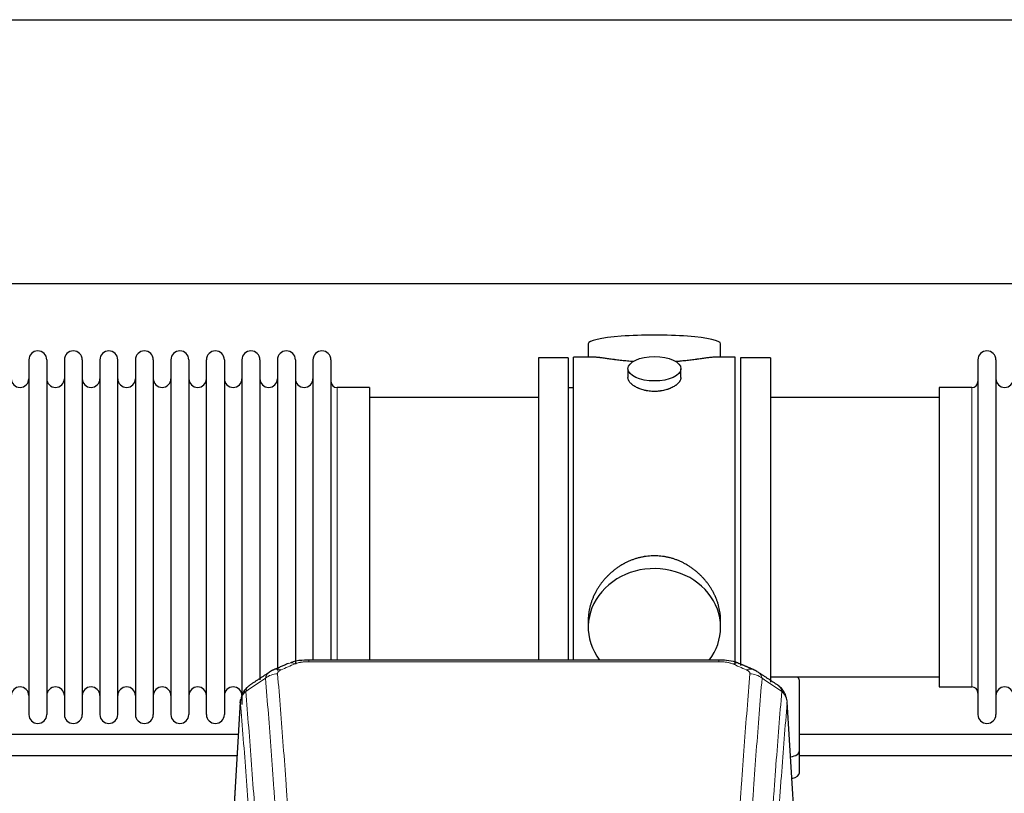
# Model space of a CAD drawing. Header units: inches. Extents: x 0 to 23760, y -13 to 16800.
# Tile 187 of 214: x 17949 to 18509, y 14240 to 14680. Entities that reach past the tile are written whole.
import ezdxf

# ---------------------------------------------------------------- set-up
doc = ezdxf.new("R2010")
doc.units = ezdxf.units.IN
doc.layers.add('254', color=7, linetype='Continuous', true_color=0xffffff)

msp = doc.modelspace()

# ---------------------------------------------------------------- linework, layer by layer
at = {"layer": '254', "color": 2, "linetype": 'Continuous', "lineweight": 25}
for p, q in [((16690.562, 14679.977), (20050.017, 14679.977)), ((16690.562, 14529.977), (20050.017, 14529.977)), ((18272.422, 14495.635), (18272.422, 14488.015)), ((18347.701, 14488.015), (18347.701, 14495.635)), ((18244.062, 14487.585), (18244.062, 14385.585)), ((18261.062, 14487.585), (18244.062, 14487.585)), ((18261.062, 14487.585), (18261.062, 14385.585)), ((18264.062, 14385.585), (18264.062, 14488.015)), ((18275.408, 14488.015), (18264.062, 14488.015)), ((18356.062, 14488.015), (18344.765, 14488.015)), ((18356.062, 14385.585), (18356.062, 14488.015)), ((18359.062, 14487.585), (18359.062, 14312.636)), ((18376.062, 14487.585), (18359.062, 14487.585)), ((18376.062, 14487.585), (18376.062, 14303.053)), ((17954.262, 14486.485), (17954.262, 14284.685)), ((17964.462, 14486.485), (17964.462, 14284.685)), ((17974.462, 14486.485), (17974.462, 14284.685)), ((17984.662, 14486.485), (17984.662, 14284.685)), ((17994.662, 14486.485), (17994.662, 14284.685)), ((18004.862, 14284.685), (18004.862, 14486.485)), ((18014.862, 14486.485), (18014.862, 14284.685)), ((18025.062, 14486.485), (18025.062, 14284.685)), ((18035.062, 14486.485), (18035.062, 14432.175)), ((18045.262, 14486.485), (18045.262, 14432.175)), ((18055.262, 14432.175), (18055.262, 14486.485)), ((18065.462, 14486.485), (18065.462, 14432.175)), ((18075.462, 14486.485), (18075.462, 14432.175)), ((18085.662, 14486.485), (18085.662, 14432.175)), ((18095.662, 14486.485), (18095.662, 14432.175)), ((18105.862, 14486.485), (18105.862, 14432.175)), ((18115.862, 14486.485), (18115.862, 14432.175)), ((18126.062, 14486.485), (18126.062, 14432.175)), ((18494.062, 14486.485), (18494.062, 14284.685)), ((18504.262, 14486.485), (18504.262, 14284.685)), ((18295.014, 14481.382), (18295.014, 14476.417)), ((18325.11, 14476.439), (18325.11, 14481.382)), ((18148.062, 14470.735), (18129.562, 14470.735)), ((18148.062, 14470.735), (18148.062, 14424.903)), ((18264.062, 14470.585), (18261.062, 14470.585)), ((18472.062, 14470.735), (18472.062, 14300.435)), ((18490.562, 14470.735), (18472.062, 14470.735)), ((18244.062, 14465.085), (18148.062, 14465.085)), ((18472.062, 14465.085), (18376.062, 14465.085)), ((18035.062, 14432.175), (18035.062, 14284.685)), ((18045.262, 14432.175), (18045.262, 14284.685)), ((18055.262, 14284.685), (18055.262, 14432.175)), ((18065.462, 14432.175), (18065.462, 14284.685)), ((18075.462, 14432.175), (18075.462, 14290.427)), ((18085.662, 14432.175), (18085.662, 14304.417)), ((18095.662, 14432.175), (18095.662, 14309.702)), ((18105.862, 14432.175), (18105.862, 14313.394)), ((18115.862, 14432.175), (18115.862, 14315.666)), ((18126.062, 14432.175), (18126.062, 14315.666)), ((18148.062, 14424.903), (18148.062, 14315.665)), ((18244.062, 14385.585), (18244.062, 14315.666)), ((18261.062, 14385.585), (18261.062, 14315.666)), ((18264.062, 14315.665), (18264.062, 14385.585)), ((18356.062, 14312.985), (18356.062, 14385.585)), ((18272.422, 14338.356), (18272.422, 14334.331)), ((18347.701, 14334.331), (18347.701, 14338.354)), ((18346.648, 14315.67), (18113.476, 14315.67)), ((18376.062, 14306.085), (18472.062, 14306.085)), ((18392.562, 14263.985), (18392.562, 14304.059)), ((18472.062, 14300.435), (18490.562, 14300.435)), ((18074.544, 14291.873), (18069.293, 14205.237)), ((18390.83, 14205.237), (18385.579, 14291.873)), ((18392.562, 14251.567), (18392.562, 14263.985))]:
    msp.add_line(p, q, dxfattribs=at)
at = {"layer": '254', "color": 110, "linetype": 'Continuous', "lineweight": 13}
for p, q in [((18129.562, 14470.735), (18129.562, 14424.903)), ((18490.562, 14470.735), (18490.562, 14300.435)), ((18129.562, 14424.903), (18129.562, 14315.665)), ((18113.476, 14315.669), (18113.476, 14314.717)), ((18346.648, 14314.717), (18113.476, 14314.717)), ((18346.648, 14315.668), (18346.648, 14314.717)), ((18074.546, 14291.251), (18069.298, 14204.661)), ((18390.825, 14204.661), (18385.578, 14291.251))]:
    msp.add_line(p, q, dxfattribs=at)
at = {"layer": '254', "color": 2, "linetype": 'Continuous', "lineweight": 25}
for centre, radius, start, end in [((17959.362, 14486.485), 5.1, 0, 180), ((17979.562, 14486.485), 5.1, 0, 180), ((17999.762, 14486.485), 5.1, 0, 180), ((18019.962, 14486.485), 5.1, 0, 180), ((18040.162, 14486.485), 5.1, 0, 180), ((18060.362, 14486.485), 5.1, 0, 180), ((18080.562, 14486.485), 5.1, 0, 180), ((18100.762, 14486.485), 5.1, 0, 180), ((18120.962, 14486.485), 5.1, 0, 180), ((18499.162, 14486.485), 5.1, 0, 180), ((17949.262, 14475.735), 5, 180, 0), ((17969.462, 14475.735), 5, 180, 0), ((17989.662, 14475.735), 5, 180, 0), ((18009.862, 14475.735), 5, 180, 0), ((18030.062, 14475.735), 5, 180, 0), ((18050.262, 14475.735), 5, 180, 0), ((18070.462, 14475.735), 5, 180, 0), ((18090.662, 14475.735), 5, 180, 0), ((18110.862, 14475.735), 5, 180, 0), ((18129.562, 14474.235), 3.5, 180, 270), ((18490.562, 14474.235), 3.5, 270, 0), ((18509.262, 14475.735), 5, 180, 0), ((17949.262, 14295.435), 5, 0, 180), ((17969.462, 14295.435), 5, 0, 180), ((17989.662, 14295.435), 5, 0, 180), ((18009.862, 14295.435), 5, 0, 180), ((18030.062, 14295.435), 5, 0, 180), ((18050.262, 14295.435), 5, 0, 180), ((18070.462, 14295.435), 5, 0, 180), ((18490.562, 14296.935), 3.5, 0, 90), ((18509.262, 14295.435), 5, 0, 180), ((17959.362, 14284.685), 5.1, 180, 0), ((17979.562, 14284.685), 5.1, 180, 0), ((17999.762, 14284.685), 5.1, 180, 0), ((18019.962, 14284.685), 5.1, 180, 0), ((18040.162, 14284.685), 5.1, 180, 0), ((18060.362, 14284.685), 5.1, 180, 0), ((18499.162, 14284.685), 5.1, 180, 0)]:
    msp.add_arc(centre, radius, start, end, dxfattribs=at)
for centre, major_axis, ratio, start_param, end_param in [((18310.062, 14495.635), (37.64, 0), 0.1305262, 0, 3.1415927), ((18310.062, 14334.331), (37.64, 0), 0.8870108, 0, 3.7346664), ((18310.062, 14334.331), (37.64, 0), 0.8870108, 5.6900133, 6.2831853), ((18384.562, 14304.059), (-8, 0), 0.4617486, 3.1415927, 3.722063), ((18384.562, 14263.985), (-8, 0), 0.4617486, 1.9439586, 3.1415927), ((18384.562, 14251.567), (-8, 0), 0.4617486, 2.0459273, 3.1415927)]:
    msp.add_ellipse(centre, major_axis=major_axis, ratio=ratio, start_param=start_param, end_param=end_param, dxfattribs=at)
msp.add_ellipse((18310.062, 14481.382), major_axis=(15.048, 0), ratio=0.4617486, dxfattribs=at)
at = {"layer": '254', "color": 110, "linetype": 'Continuous', "lineweight": 13}
for centre, major_axis, ratio, start_param, end_param in [((18105.717, 14304.507), (3.953, -9.186), 0.6419268, 2.5510147, 3.1418997), ((18354.406, 14304.507), (-3.953, -9.186), 0.6419268, 3.1410059, 3.7321706), ((18097.708, 14301.049), (3.975, -9.176), 0.6408251, 2.5472213, 3.141301), ((18362.415, 14301.049), (3.975, 9.176), 0.6408251, 0.0010737, 0.5943713), ((18095.736, 14298.857), (-9.964, -0.842), 0.9013977, 4.6363308, 5.3961502), ((18364.387, 14298.857), (-9.964, 0.842), 0.9013977, 4.0286278, 4.7884472)]:
    msp.add_ellipse(centre, major_axis=major_axis, ratio=ratio, start_param=start_param, end_param=end_param, dxfattribs=at)
at = {"layer": '254', "color": 2, "linetype": 'Continuous', "lineweight": 25}
for points, knots in [([(18298.19, 14485.426), (18298.187, 14485.426), (18298.185, 14485.426), (18298.109, 14485.433), (18298.035, 14485.438), (18297.887, 14485.45), (18297.667, 14485.468), (18296.862, 14485.535), (18295.566, 14485.652), (18293.884, 14485.819), (18292.247, 14485.996), (18290.654, 14486.181), (18289.104, 14486.371), (18288.1, 14486.5), (18287.482, 14486.581), (18287.359, 14486.597), (18287.114, 14486.629), (18286.749, 14486.677), (18286.39, 14486.725), (18285.68, 14486.82), (18284.756, 14486.945), (18283.435, 14487.126), (18282.177, 14487.297), (18280.983, 14487.456), (18280.229, 14487.552), (18279.68, 14487.621), (18279.409, 14487.654), (18279.145, 14487.685), (18278.97, 14487.705), (18278.883, 14487.716), (18278.454, 14487.765), (18277.794, 14487.836), (18276.885, 14487.921), (18276.057, 14487.98), (18275.42, 14488.008), (18275.065, 14488.014), (18274.942, 14488.015)], [0, 0, 0, 0, 0.0002215, 0.0002215, 0.0071429, 0.0071429, 0.0140642, 0.027907, 0.083278, 0.1386489, 0.1940199, 0.2493909, 0.3047619, 0.3601329, 0.3601329, 0.3739756, 0.3739756, 0.3878184, 0.4155039, 0.4155039, 0.4708749, 0.5262458, 0.5816168, 0.6369878, 0.6923588, 0.6923588, 0.7200443, 0.733887, 0.733887, 0.7477298, 0.7477298, 0.8031008, 0.8584718, 0.9138427, 0.9692137, 1, 1, 1, 1]), ([(18345.186, 14488.015), (18345.062, 14488.014), (18344.705, 14488.008), (18344.064, 14487.98), (18343.231, 14487.92), (18342.621, 14487.863), (18342.222, 14487.823), (18342.141, 14487.815), (18341.979, 14487.798), (18341.732, 14487.771), (18341.48, 14487.743), (18340.966, 14487.684), (18340.258, 14487.599), (18339.13, 14487.455), (18337.936, 14487.295), (18336.674, 14487.124), (18335.789, 14487.003), (18335.107, 14486.91), (18334.762, 14486.864), (18334.411, 14486.816), (18334.175, 14486.784), (18334.056, 14486.768), (18333.462, 14486.689), (18332.495, 14486.561), (18330.997, 14486.369), (18329.453, 14486.179), (18327.863, 14485.995), (18326.225, 14485.818), (18325.1, 14485.706), (18324.245, 14485.625), (18323.814, 14485.585), (18323.378, 14485.547), (18323.159, 14485.528), (18323.086, 14485.521), (18322.94, 14485.509), (18322.653, 14485.484), (18322.365, 14485.461), (18322.151, 14485.443)], [0, 0, 0, 0, 0.0313476, 0.0871263, 0.142905, 0.1986836, 0.1986836, 0.2126283, 0.2126283, 0.226573, 0.2544623, 0.2544623, 0.310241, 0.3660196, 0.4217983, 0.477577, 0.5333556, 0.5333556, 0.561245, 0.5751896, 0.5751896, 0.5891343, 0.5891343, 0.644913, 0.7006917, 0.7564703, 0.812249, 0.8680277, 0.9238063, 0.9238063, 0.9516957, 0.9656403, 0.9656403, 0.9726127, 0.9726127, 0.979585, 1, 1, 1, 1]), ([(18310.062, 14468.507), (18309.564, 14468.507), (18309.07, 14468.522), (18308.092, 14468.579), (18307.606, 14468.622), (18306.644, 14468.735), (18306.167, 14468.805), (18305.575, 14468.911), (18305.398, 14468.944), (18305.222, 14468.979), (18305.104, 14469.002), (18305.046, 14469.014), (18304.754, 14469.076), (18304.523, 14469.128), (18303.84, 14469.293), (18303.396, 14469.415), (18302.532, 14469.682), (18302.112, 14469.827), (18301.499, 14470.061), (18301.298, 14470.141), (18301, 14470.267), (18300.902, 14470.309), (18300.755, 14470.374), (18300.706, 14470.395), (18300.609, 14470.439), (18300.176, 14470.637), (18299.767, 14470.845), (18299.074, 14471.229), (18298.745, 14471.429), (18298.123, 14471.841), (18297.83, 14472.054), (18297.486, 14472.329), (18297.418, 14472.384), (18297.285, 14472.496), (18297.22, 14472.552), (18297.03, 14472.72), (18296.908, 14472.833), (18296.56, 14473.173), (18296.35, 14473.403), (18295.975, 14473.866), (18295.809, 14474.1), (18295.594, 14474.453), (18295.528, 14474.571), (18295.452, 14474.72), (18295.438, 14474.749), (18295.409, 14474.809), (18295.395, 14474.839), (18295.354, 14474.928), (18295.328, 14474.987), (18295.207, 14475.283), (18295.135, 14475.517), (18295.039, 14475.981), (18295.014, 14476.21), (18295.014, 14476.44), (18295.014, 14476.444), (18295.014, 14476.447)], [0, 0, 0, 0, 0.0624454, 0.0624454, 0.1248907, 0.1248907, 0.1873361, 0.1873361, 0.2029474, 0.2107531, 0.2107531, 0.2185588, 0.2185588, 0.2497814, 0.2497814, 0.3122268, 0.3122268, 0.3746722, 0.3746722, 0.4058948, 0.4058948, 0.4215062, 0.4215062, 0.4293119, 0.4293119, 0.4371175, 0.4995629, 0.4995629, 0.5620082, 0.5620082, 0.6244536, 0.6244536, 0.6400649, 0.6400649, 0.6556763, 0.6556763, 0.686899, 0.686899, 0.7493443, 0.7493443, 0.8117897, 0.8117897, 0.8430124, 0.8430124, 0.850818, 0.850818, 0.8586237, 0.8586237, 0.874235, 0.874235, 0.9366804, 0.9366804, 0.9991258, 0.9991258, 1, 1, 1, 1]), ([(18325.11, 14476.443), (18325.11, 14476.215), (18325.085, 14475.985), (18324.99, 14475.522), (18324.918, 14475.289), (18324.728, 14474.82), (18324.609, 14474.584), (18324.43, 14474.289), (18324.392, 14474.229), (18324.334, 14474.141), (18324.314, 14474.111), (18324.274, 14474.052), (18324.171, 14473.904), (18324.06, 14473.757), (18323.777, 14473.408), (18323.568, 14473.178), (18323.106, 14472.726), (18322.855, 14472.503), (18322.445, 14472.175), (18322.304, 14472.067), (18322.083, 14471.906), (18322.008, 14471.853), (18321.856, 14471.747), (18321.778, 14471.694), (18321.386, 14471.434), (18321.056, 14471.233), (18320.364, 14470.849), (18320.002, 14470.665), (18319.245, 14470.314), (18318.85, 14470.147), (18318.388, 14469.97), (18318.336, 14469.951), (18318.232, 14469.912), (18318.18, 14469.893), (18318.023, 14469.836), (18317.707, 14469.724), (18317.386, 14469.619), (18316.736, 14469.418), (18316.293, 14469.296), (18315.388, 14469.076), (18314.926, 14468.979), (18314.219, 14468.852), (18313.981, 14468.813), (18313.62, 14468.759), (18313.499, 14468.742), (18313.256, 14468.71), (18313.135, 14468.695), (18312.527, 14468.623), (18312.038, 14468.58), (18311.054, 14468.522), (18310.56, 14468.507), (18310.062, 14468.507)], [0, 0, 0, 0, 0.0621483, 0.0621483, 0.1246718, 0.1246718, 0.1871952, 0.1871952, 0.2028261, 0.2028261, 0.2106415, 0.2106415, 0.2184569, 0.2497186, 0.2497186, 0.3122421, 0.3122421, 0.3747655, 0.3747655, 0.4060273, 0.4060273, 0.4216581, 0.4216581, 0.437289, 0.437289, 0.4998124, 0.4998124, 0.5623359, 0.5623359, 0.6248593, 0.6248593, 0.6326748, 0.6326748, 0.6404902, 0.6404902, 0.656121, 0.6873828, 0.6873828, 0.7499062, 0.7499062, 0.8124297, 0.8124297, 0.8436914, 0.8436914, 0.8593222, 0.8593222, 0.8749531, 0.8749531, 0.9374766, 0.9374766, 1, 1, 1, 1]), ([(18347.701, 14338.318), (18347.701, 14338.851), (18347.686, 14339.387), (18347.641, 14340.206), (18347.617, 14340.556), (18347.587, 14340.907), (18347.575, 14341.048), (18347.568, 14341.118), (18347.548, 14341.33), (18347.475, 14342.034), (18347.302, 14343.297), (18346.982, 14344.974), (18346.574, 14346.644), (18346.078, 14348.305), (18345.494, 14349.959), (18345.046, 14351.055), (18344.747, 14351.738), (18344.687, 14351.875), (18344.564, 14352.147), (18344.377, 14352.554), (18344.183, 14352.958), (18343.785, 14353.761), (18343.229, 14354.82), (18342.321, 14356.372), (18341.338, 14357.887), (18340.281, 14359.364), (18339.527, 14360.323), (18338.942, 14361.033), (18338.744, 14361.268), (18338.442, 14361.618), (18338.34, 14361.734), (18338.136, 14361.965), (18337.623, 14362.54), (18336.672, 14363.545), (18335.347, 14364.824), (18333.966, 14366.041), (18332.529, 14367.195), (18331.034, 14368.285), (18329.999, 14368.968), (18329.208, 14369.464), (18328.941, 14369.626), (18328.605, 14369.825), (18328.538, 14369.865), (18328.403, 14369.944), (18328.2, 14370.062), (18327.455, 14370.486), (18326.22, 14371.139), (18324.54, 14371.927), (18322.827, 14372.628), (18321.081, 14373.244), (18319.301, 14373.772), (18318.092, 14374.065), (18317.176, 14374.261), (18316.869, 14374.322), (18316.484, 14374.394), (18316.407, 14374.408), (18316.253, 14374.436), (18316.021, 14374.477), (18315.172, 14374.619), (18313.782, 14374.803), (18311.929, 14374.95), (18310.075, 14375), (18308.221, 14374.952), (18306.366, 14374.806), (18305.129, 14374.642), (18304.356, 14374.519), (18304.202, 14374.494), (18303.892, 14374.44), (18303.43, 14374.357), (18302.97, 14374.265), (18302.055, 14374.07), (18300.845, 14373.778), (18299.063, 14373.251), (18297.312, 14372.634), (18295.592, 14371.93), (18294.465, 14371.403), (18293.629, 14370.985), (18293.351, 14370.843), (18293.005, 14370.66), (18292.867, 14370.586), (18292.592, 14370.437), (18291.841, 14370.021), (18290.639, 14369.308), (18289.091, 14368.286), (18287.597, 14367.197), (18286.158, 14366.041), (18284.771, 14364.82), (18283.883, 14363.962), (18283.393, 14363.467), (18283.339, 14363.411), (18283.231, 14363.301), (18283.177, 14363.245), (18283.016, 14363.078), (18282.695, 14362.743), (18282.382, 14362.404), (18281.765, 14361.72), (18280.966, 14360.794), (18279.841, 14359.362), (18278.787, 14357.889), (18277.805, 14356.375), (18276.895, 14354.822), (18276.337, 14353.759), (18276.004, 14353.086), (18275.938, 14352.951), (18275.809, 14352.681), (18275.617, 14352.275), (18275.433, 14351.868), (18275.077, 14351.053), (18274.631, 14349.962), (18274.049, 14348.314), (18273.554, 14346.657), (18273.145, 14344.99), (18272.824, 14343.313), (18272.669, 14342.189), (18272.591, 14341.484), (18272.577, 14341.343), (18272.55, 14341.061), (18272.512, 14340.64), (18272.483, 14340.22), (18272.438, 14339.395), (18272.423, 14338.852), (18272.422, 14338.313)], [0, 0, 0, 0, 0.0151373, 0.0151373, 0.0229562, 0.0249109, 0.0249109, 0.0268656, 0.0268656, 0.030775, 0.0464127, 0.0620504, 0.0776881, 0.0933258, 0.1089635, 0.1246012, 0.1246012, 0.1285107, 0.1285107, 0.1324201, 0.1402389, 0.1402389, 0.1558766, 0.1715144, 0.1871521, 0.2027898, 0.2184275, 0.2184275, 0.2262463, 0.2262463, 0.2301558, 0.2301558, 0.2340652, 0.2497029, 0.2653406, 0.2809783, 0.296616, 0.3122537, 0.3278914, 0.3278914, 0.3357103, 0.3357103, 0.337665, 0.337665, 0.3396197, 0.3435291, 0.3591668, 0.3748045, 0.3904422, 0.4060799, 0.4217176, 0.4373554, 0.4373554, 0.4451742, 0.4451742, 0.4471289, 0.4471289, 0.4490836, 0.4529931, 0.4686308, 0.4842685, 0.4999062, 0.5155439, 0.5311816, 0.5468193, 0.5468193, 0.5507287, 0.5507287, 0.5546381, 0.562457, 0.562457, 0.5780947, 0.5937324, 0.6093701, 0.6250078, 0.6406455, 0.6406455, 0.6484644, 0.6484644, 0.6504191, 0.6523738, 0.6562832, 0.6719209, 0.6875586, 0.7031963, 0.7188341, 0.7344718, 0.7501095, 0.7501095, 0.7520642, 0.7520642, 0.7540189, 0.7540189, 0.7579283, 0.7657472, 0.7657472, 0.7813849, 0.7970226, 0.8126603, 0.828298, 0.8439357, 0.8595734, 0.8595734, 0.8634828, 0.8634828, 0.8673923, 0.8752111, 0.8752111, 0.8908488, 0.9064865, 0.9221242, 0.9377619, 0.9533996, 0.9690373, 0.9690373, 0.9729468, 0.9729468, 0.9768562, 0.984675, 0.984675, 1, 1, 1, 1]), ([(18114.775, 14315.653), (18113.548, 14315.694), (18110.105, 14315.616), (18106.027, 14315.252), (18103.527, 14314.284), (18103.023, 14314.058)], [0, 0, 0, 0, 0.2995251, 0.855667, 1, 1, 1, 1]), ([(18358.292, 14313.559), (18357.679, 14313.884), (18355.452, 14314.904), (18351.463, 14315.517), (18348.148, 14315.618), (18346.646, 14315.541)], [0, 0, 0, 0, 0.1803135, 0.6389946, 1, 1, 1, 1]), ([(18079.487, 14301.061), (18078.967, 14300.688), (18077.909, 14299.779), (18076.546, 14297.996), (18075.493, 14295.841), (18075.076, 14294.315), (18074.941, 14293.541)], [0, 0, 0, 0, 0.2123708, 0.4683651, 0.7393635, 1, 1, 1, 1]), ([(18385.496, 14292.534), (18385.384, 14293.484), (18384.941, 14295.323), (18383.648, 14297.938), (18381.967, 14300.036), (18380.677, 14301.079), (18380.055, 14301.499)], [0, 0, 0, 0, 0.2790385, 0.5536712, 0.8024065, 1, 1, 1, 1]), ([(18074.546, 14291.251), (18074.545, 14291.263), (18074.544, 14291.286), (18074.542, 14291.321), (18074.54, 14291.356), (18074.539, 14291.391), (18074.538, 14291.426), (18074.537, 14291.461), (18074.536, 14291.496), (18074.536, 14291.531), (18074.535, 14291.566), (18074.535, 14291.601), (18074.536, 14291.635), (18074.536, 14291.67), (18074.537, 14291.704), (18074.538, 14291.739), (18074.539, 14291.773), (18074.541, 14291.808), (18074.542, 14291.842), (18074.544, 14291.876), (18074.546, 14291.911), (18074.549, 14291.945), (18074.551, 14291.979), (18074.554, 14292.013), (18074.557, 14292.047), (18074.561, 14292.081), (18074.564, 14292.115), (18074.568, 14292.148), (18074.572, 14292.182), (18074.576, 14292.216), (18074.58, 14292.249), (18074.585, 14292.283), (18074.59, 14292.317), (18074.595, 14292.35), (18074.601, 14292.383), (18074.606, 14292.417), (18074.612, 14292.45), (18074.618, 14292.483), (18074.624, 14292.516), (18074.631, 14292.549), (18074.637, 14292.582), (18074.644, 14292.615), (18074.651, 14292.648), (18074.659, 14292.681), (18074.666, 14292.713), (18074.674, 14292.746), (18074.682, 14292.779), (18074.691, 14292.811), (18074.699, 14292.843), (18074.708, 14292.876), (18074.717, 14292.908), (18074.726, 14292.94), (18074.735, 14292.972), (18074.745, 14293.005), (18074.755, 14293.037), (18074.765, 14293.069), (18074.775, 14293.1), (18074.785, 14293.132), (18074.796, 14293.164), (18074.807, 14293.196), (18074.818, 14293.227), (18074.829, 14293.259), (18074.841, 14293.29), (18074.852, 14293.322), (18074.862, 14293.348), (18074.868, 14293.363), (18074.87, 14293.368)], [0, 0, 0, 0, 0.0160287, 0.0320483, 0.0480589, 0.0640604, 0.080053, 0.0960364, 0.1120109, 0.1279763, 0.1439327, 0.1598801, 0.1758184, 0.1917478, 0.2076681, 0.2235794, 0.2394817, 0.255375, 0.2712593, 0.2871346, 0.3030009, 0.3188582, 0.3347065, 0.3505458, 0.3663762, 0.3821975, 0.3980099, 0.4138133, 0.4296077, 0.4453931, 0.4611696, 0.4769371, 0.4926957, 0.5084453, 0.5241859, 0.5399176, 0.5556403, 0.5713541, 0.5870589, 0.6027548, 0.6184418, 0.6341198, 0.6497889, 0.6654491, 0.6811003, 0.6967426, 0.712376, 0.7280004, 0.743616, 0.7592226, 0.7748203, 0.7904091, 0.8059891, 0.8215601, 0.8371222, 0.8526754, 0.8682197, 0.8837552, 0.8992817, 0.9147994, 0.9303082, 0.9458081, 0.9612991, 0.9767813, 0.9922546, 1, 1, 1, 1]), ([(18073.427, 14273.295), (18056.88, 14273.295), (18011.535, 14273.295), (17939.962, 14273.295), (17876.232, 14273.295), (17841.301, 14273.295), (17832.597, 14273.295)], [0, 0, 0, 0, 0.2061192, 0.5648663, 0.8915757, 1, 1, 1, 1]), ([(17832.597, 14261.295), (17868.187, 14261.295), (17948.23, 14261.295), (18028.272, 14261.295), (18072.724, 14261.295)], [0, 0, 0, 0, 0.4446429, 1, 1, 1, 1])]:
    msp.add_open_spline(points, degree=3, knots=knots, dxfattribs=at)
for points, degree in [([(18101.764, 14313.689), (18093.734, 14310.22)], 1), ([(18366.39, 14310.225), (18362.374, 14311.967), (18358.36, 14313.685)], 2), ([(18091.343, 14308.947), (18085.714, 14305.225), (18080.092, 14301.515)], 2), ([(18093.764, 14310.154), (18092.402, 14309.85), (18091.413, 14308.92)], 2), ([(18368.703, 14308.884), (18367.671, 14309.786), (18366.348, 14310.144)], 2), ([(18380.032, 14301.514), (18374.417, 14305.22), (18368.795, 14308.938)], 2), ([(18633.452, 14273.295), (18553.164, 14273.295), (18472.875, 14273.295), (18392.586, 14273.295)], 3), ([(18392.586, 14261.295), (18472.628, 14261.295), (18552.671, 14261.295), (18632.713, 14261.295)], 3)]:
    msp.add_open_spline(points, degree=degree, dxfattribs=at)
at = {"layer": '254', "color": 110, "linetype": 'Continuous', "lineweight": 13}
for points, knots in [([(18105.717, 14313.55), (18105.843, 14313.604), (18105.972, 14313.656), (18106.174, 14313.731), (18106.242, 14313.756), (18106.38, 14313.804), (18106.45, 14313.827), (18106.802, 14313.942), (18107.096, 14314.024), (18107.706, 14314.175), (18108.022, 14314.242), (18108.43, 14314.317), (18108.512, 14314.332), (18108.677, 14314.36), (18108.759, 14314.374), (18109.008, 14314.414), (18109.174, 14314.438), (18109.675, 14314.506), (18110.012, 14314.545), (18110.692, 14314.609), (18111.034, 14314.636), (18111.724, 14314.677), (18112.071, 14314.692), (18112.77, 14314.712), (18113.122, 14314.717), (18113.476, 14314.717)], [0, 0, 0, 0, 0.0625, 0.0625, 0.09375, 0.09375, 0.125, 0.125, 0.25, 0.25, 0.375, 0.375, 0.40625, 0.40625, 0.4375, 0.4375, 0.5, 0.5, 0.625, 0.625, 0.75, 0.75, 0.875, 0.875, 1, 1, 1, 1]), ([(18346.648, 14314.717), (18347.002, 14314.717), (18347.355, 14314.712), (18347.796, 14314.699), (18347.884, 14314.697), (18348.06, 14314.69), (18348.148, 14314.687), (18348.412, 14314.675), (18348.587, 14314.666), (18349.109, 14314.634), (18349.453, 14314.608), (18350.136, 14314.542), (18350.474, 14314.503), (18351.141, 14314.412), (18351.471, 14314.359), (18351.837, 14314.291), (18351.877, 14314.283), (18351.958, 14314.267), (18352.079, 14314.244), (18352.356, 14314.186), (18352.588, 14314.133), (18353.042, 14314.02), (18353.334, 14313.938), (18353.89, 14313.757), (18354.156, 14313.658), (18354.406, 14313.55)], [0, 0, 0, 0, 0.125, 0.125, 0.15625, 0.15625, 0.1875, 0.1875, 0.25, 0.25, 0.375, 0.375, 0.5, 0.5, 0.625, 0.625, 0.640625, 0.640625, 0.65625, 0.6875, 0.75, 0.75, 0.875, 0.875, 1, 1, 1, 1]), ([(18088.853, 14305.287), (18088.889, 14305.532), (18088.943, 14305.77), (18089.031, 14306.061), (18089.049, 14306.119), (18089.089, 14306.234), (18089.11, 14306.291), (18089.176, 14306.46), (18089.224, 14306.572), (18089.38, 14306.9), (18089.622, 14307.322), (18089.929, 14307.714), (18090.185, 14307.996), (18090.297, 14308.111), (18090.416, 14308.223), (18090.464, 14308.268), (18090.488, 14308.29), (18090.562, 14308.356), (18090.611, 14308.4), (18090.866, 14308.614), (18091.084, 14308.776), (18091.325, 14308.934), (18091.334, 14308.94), (18091.343, 14308.946)], [0, 0, 0, 0, 0.1656246, 0.1656246, 0.2070308, 0.2070308, 0.2484369, 0.2484369, 0.3312492, 0.3312492, 0.4968738, 0.6624984, 0.6624984, 0.7453108, 0.7660138, 0.7660138, 0.7867169, 0.7867169, 0.8281231, 0.8281231, 0.9937477, 0.9937477, 1, 1, 1, 1]), ([(18095.736, 14307.877), (18095.728, 14307.979), (18095.73, 14308.081), (18095.747, 14308.208), (18095.751, 14308.233), (18095.761, 14308.284), (18095.767, 14308.31), (18095.786, 14308.386), (18095.801, 14308.436), (18095.857, 14308.586), (18095.905, 14308.685), (18096.025, 14308.879), (18096.097, 14308.975), (18096.224, 14309.116), (18096.269, 14309.163), (18096.341, 14309.233), (18096.366, 14309.256), (18096.417, 14309.302), (18096.443, 14309.325), (18096.578, 14309.438), (18096.696, 14309.525), (18096.952, 14309.693), (18097.09, 14309.774), (18097.385, 14309.931), (18097.542, 14310.006), (18097.708, 14310.078)], [0, 0, 0, 0, 0.125, 0.125, 0.15625, 0.15625, 0.1875, 0.1875, 0.25, 0.25, 0.375, 0.375, 0.5, 0.5, 0.5625, 0.5625, 0.59375, 0.59375, 0.625, 0.625, 0.75, 0.75, 0.875, 0.875, 1, 1, 1, 1]), ([(18362.415, 14310.078), (18362.582, 14310.006), (18362.739, 14309.93), (18362.926, 14309.831), (18362.962, 14309.812), (18363.034, 14309.771), (18363.07, 14309.751), (18363.174, 14309.689), (18363.241, 14309.647), (18363.434, 14309.52), (18363.668, 14309.346), (18363.859, 14309.163), (18363.985, 14309.021), (18364.024, 14308.973), (18364.078, 14308.901), (18364.096, 14308.876), (18364.129, 14308.828), (18364.145, 14308.803), (18364.221, 14308.68), (18364.269, 14308.581), (18364.342, 14308.382), (18364.367, 14308.282), (18364.393, 14308.08), (18364.396, 14307.979), (18364.387, 14307.877)], [0, 0, 0, 0, 0.125, 0.125, 0.15625, 0.15625, 0.1875, 0.1875, 0.25, 0.25, 0.375, 0.5, 0.5, 0.5625, 0.5625, 0.59375, 0.59375, 0.625, 0.625, 0.75, 0.75, 0.875, 0.875, 1, 1, 1, 1]), ([(18368.785, 14308.943), (18368.794, 14308.937), (18368.804, 14308.931), (18369.047, 14308.771), (18369.481, 14308.447), (18369.854, 14308.089), (18370.11, 14307.806), (18370.191, 14307.71), (18370.307, 14307.562), (18370.345, 14307.512), (18370.418, 14307.412), (18370.454, 14307.361), (18370.626, 14307.105), (18370.747, 14306.893), (18370.954, 14306.457), (18371.128, 14306.007), (18371.234, 14305.532), (18371.27, 14305.287)], [0, 0, 0, 0, 0.0068075, 0.0068075, 0.1723396, 0.3378717, 0.3378717, 0.4206377, 0.4206377, 0.4620207, 0.4620207, 0.5034038, 0.5034038, 0.6689358, 0.6689358, 0.8344679, 1, 1, 1, 1]), ([(18100.827, 14122.849), (18100.389, 14131.417), (18099.497, 14148.316), (18098.576, 14164.739), (18097.873, 14176.877), (18097.636, 14180.894), (18097.16, 14188.867), (18096.92, 14192.824), (18096.193, 14204.605), (18095.702, 14212.338), (18095.077, 14221.851), (18094.952, 14223.746), (18094.7, 14227.52), (18094.321, 14233.158), (18093.938, 14238.726), (18093.167, 14249.767), (18092.123, 14264.24), (18090.513, 14285.2), (18089.411, 14298.675), (18088.853, 14305.287)], [0, 0, 0, 0, 0.125, 0.25, 0.25, 0.3125, 0.3125, 0.375, 0.375, 0.5, 0.5, 0.53125, 0.53125, 0.5625, 0.625, 0.625, 0.75, 0.875, 1, 1, 1, 1]), ([(18095.736, 14307.877), (18096.294, 14301.257), (18097.394, 14287.767), (18099.002, 14266.782), (18100.044, 14252.293), (18100.815, 14241.238), (18101.197, 14235.664), (18101.576, 14230.02), (18101.827, 14226.241), (18101.952, 14224.344), (18102.576, 14214.82), (18103.067, 14207.078), (18103.792, 14195.283), (18104.032, 14191.321), (18104.508, 14183.339), (18104.744, 14179.317), (18105.446, 14167.164), (18106.367, 14150.722), (18107.257, 14133.804), (18107.695, 14125.225)], [0, 0, 0, 0, 0.125, 0.25, 0.375, 0.375, 0.4375, 0.46875, 0.46875, 0.5, 0.5, 0.625, 0.625, 0.6875, 0.6875, 0.75, 0.75, 0.875, 1, 1, 1, 1]), ([(18352.429, 14125.225), (18352.866, 14133.804), (18353.757, 14150.722), (18354.677, 14167.164), (18355.379, 14179.317), (18355.615, 14183.339), (18356.091, 14191.321), (18356.331, 14195.283), (18357.056, 14207.078), (18357.548, 14214.82), (18358.171, 14224.344), (18358.296, 14226.241), (18358.548, 14230.02), (18358.926, 14235.664), (18359.308, 14241.238), (18360.079, 14252.293), (18361.121, 14266.782), (18362.729, 14287.767), (18363.83, 14301.257), (18364.387, 14307.877)], [0, 0, 0, 0, 0.125, 0.25, 0.25, 0.3125, 0.3125, 0.375, 0.375, 0.5, 0.5, 0.53125, 0.53125, 0.5625, 0.625, 0.625, 0.75, 0.875, 1, 1, 1, 1]), ([(18371.27, 14305.287), (18370.712, 14298.675), (18369.61, 14285.2), (18368, 14264.24), (18366.957, 14249.767), (18366.185, 14238.726), (18365.802, 14233.158), (18365.423, 14227.52), (18365.172, 14223.746), (18365.046, 14221.851), (18364.422, 14212.338), (18363.93, 14204.605), (18363.204, 14192.824), (18362.964, 14188.867), (18362.487, 14180.894), (18362.251, 14176.877), (18361.548, 14164.739), (18360.626, 14148.316), (18359.735, 14131.417), (18359.296, 14122.849)], [0, 0, 0, 0, 0.125, 0.25, 0.375, 0.375, 0.4375, 0.46875, 0.46875, 0.5, 0.5, 0.625, 0.625, 0.6875, 0.6875, 0.75, 0.75, 0.875, 1, 1, 1, 1]), ([(18074.546, 14291.251), (18074.575, 14291.857), (18074.666, 14292.462), (18074.888, 14293.355), (18074.977, 14293.65), (18075.183, 14294.232), (18075.3, 14294.52), (18075.562, 14295.084), (18075.706, 14295.361), (18076.02, 14295.902), (18076.19, 14296.166), (18076.554, 14296.68), (18076.748, 14296.929), (18077.159, 14297.411), (18077.375, 14297.644), (18077.601, 14297.867)], [0, 0, 0, 0, 0.25, 0.25, 0.375, 0.375, 0.5, 0.5, 0.625, 0.625, 0.75, 0.75, 0.875, 0.875, 1, 1, 1, 1]), ([(18077.601, 14297.867), (18077.73, 14298.391), (18077.909, 14298.881), (18078.365, 14299.779), (18078.643, 14300.187), (18079.131, 14300.734), (18079.305, 14300.905), (18079.671, 14301.219), (18079.861, 14301.362), (18080.062, 14301.495)], [0, 0, 0, 0, 0.335226, 0.335226, 0.6704519, 0.6704519, 0.8380649, 0.8380649, 1, 1, 1, 1]), ([(18077.601, 14297.867), (18078.173, 14291.176), (18079.3, 14277.533), (18080.946, 14256.292), (18082.012, 14241.613), (18082.8, 14230.409), (18083.191, 14224.759), (18083.643, 14218.081), (18083.835, 14215.202), (18083.963, 14213.278), (18084.027, 14212.314), (18084.346, 14207.484), (18084.726, 14201.64), (18085.164, 14194.74), (18085.35, 14191.765), (18085.474, 14189.778), (18085.536, 14188.782), (18086.092, 14179.804), (18087.065, 14163.597), (18088.476, 14138.544), (18089.384, 14121.348), (18089.83, 14112.627)], [0, 0, 0, 0, 0.125, 0.25, 0.375, 0.375, 0.4375, 0.46875, 0.484375, 0.484375, 0.5, 0.5, 0.5625, 0.59375, 0.609375, 0.609375, 0.625, 0.625, 0.75, 0.875, 1, 1, 1, 1]), ([(18370.293, 14112.627), (18370.349, 14113.717), (18370.405, 14114.805), (18370.517, 14116.978), (18370.685, 14120.231), (18371.081, 14127.781), (18371.424, 14134.183), (18372.118, 14146.892), (18373.058, 14163.59), (18374.516, 14187.891), (18375.521, 14203.596), (18376.095, 14212.29), (18376.158, 14213.254), (18376.287, 14215.178), (18376.479, 14218.058), (18376.93, 14224.737), (18377.322, 14230.389), (18377.65, 14235.06), (18377.716, 14235.992), (18377.848, 14237.852), (18378.046, 14240.636), (18378.512, 14247.09), (18378.914, 14252.548), (18379.726, 14263.367), (18380.823, 14277.532), (18381.951, 14291.176), (18382.522, 14297.867)], [0, 0, 0, 0, 0.015625, 0.015625, 0.03125, 0.0625, 0.125, 0.125, 0.25, 0.375, 0.5, 0.5, 0.515625, 0.515625, 0.53125, 0.5625, 0.625, 0.625, 0.640625, 0.640625, 0.65625, 0.6875, 0.75, 0.75, 0.875, 1, 1, 1, 1]), ([(18380.062, 14301.494), (18380.263, 14301.362), (18380.453, 14301.218), (18380.818, 14300.905), (18380.993, 14300.734), (18381.481, 14300.187), (18381.758, 14299.779), (18382.215, 14298.881), (18382.394, 14298.391), (18382.522, 14297.867)], [0, 0, 0, 0, 0.1617419, 0.1617419, 0.3293935, 0.3293935, 0.6646968, 0.6646968, 1, 1, 1, 1]), ([(18382.522, 14297.867), (18382.749, 14297.644), (18382.965, 14297.411), (18383.375, 14296.929), (18383.569, 14296.68), (18383.933, 14296.166), (18384.103, 14295.902), (18384.418, 14295.361), (18384.562, 14295.084), (18384.823, 14294.52), (18384.94, 14294.232), (18385.146, 14293.65), (18385.235, 14293.355), (18385.458, 14292.462), (18385.548, 14291.857), (18385.578, 14291.251)], [0, 0, 0, 0, 0.125, 0.125, 0.25, 0.25, 0.375, 0.375, 0.5, 0.5, 0.625, 0.625, 0.75, 0.75, 1, 1, 1, 1]), ([(18086.741, 14106.565), (18086.296, 14115.259), (18085.39, 14132.401), (18083.984, 14157.375), (18083.014, 14173.533), (18082.459, 14182.483), (18082.397, 14183.476), (18082.273, 14185.457), (18082.087, 14188.423), (18081.651, 14195.302), (18081.272, 14201.128), (18080.954, 14205.944), (18080.89, 14206.905), (18080.763, 14208.823), (18080.571, 14211.694), (18080.121, 14218.352), (18079.73, 14223.985), (18078.944, 14235.156), (18077.881, 14249.793), (18076.24, 14270.974), (18075.116, 14284.578), (18074.546, 14291.251)], [0, 0, 0, 0, 0.125, 0.25, 0.375, 0.375, 0.390625, 0.390625, 0.40625, 0.4375, 0.5, 0.5, 0.515625, 0.515625, 0.53125, 0.5625, 0.625, 0.625, 0.75, 0.875, 1, 1, 1, 1]), ([(18385.578, 14291.251), (18385.008, 14284.578), (18383.883, 14270.972), (18382.789, 14256.847), (18381.98, 14246.059), (18381.578, 14240.617), (18381.114, 14234.182), (18380.917, 14231.406), (18380.785, 14229.551), (18380.719, 14228.622), (18380.392, 14223.965), (18380.001, 14218.329), (18379.551, 14211.67), (18379.359, 14208.799), (18379.231, 14206.88), (18379.168, 14205.919), (18378.595, 14197.251), (18377.594, 14181.594), (18376.139, 14157.368), (18374.733, 14132.399), (18373.827, 14115.259), (18373.382, 14106.565)], [0, 0, 0, 0, 0.125, 0.25, 0.25, 0.3125, 0.34375, 0.359375, 0.359375, 0.375, 0.375, 0.4375, 0.46875, 0.484375, 0.484375, 0.5, 0.5, 0.625, 0.75, 0.875, 1, 1, 1, 1])]:
    msp.add_open_spline(points, degree=3, knots=knots, dxfattribs=at)
for points in [[(18105.717, 14313.55), (18103.048, 14312.396), (18100.378, 14311.239), (18097.708, 14310.078)], [(18362.415, 14310.078), (18359.745, 14311.239), (18357.076, 14312.396), (18354.406, 14313.55)], [(18088.853, 14305.287), (18085.101, 14302.811), (18081.35, 14300.338), (18077.601, 14297.867)], [(18382.522, 14297.867), (18378.773, 14300.338), (18375.023, 14302.811), (18371.27, 14305.287)]]:
    msp.add_open_spline(points, degree=3, dxfattribs=at)

doc.saveas('drawing.dxf')
